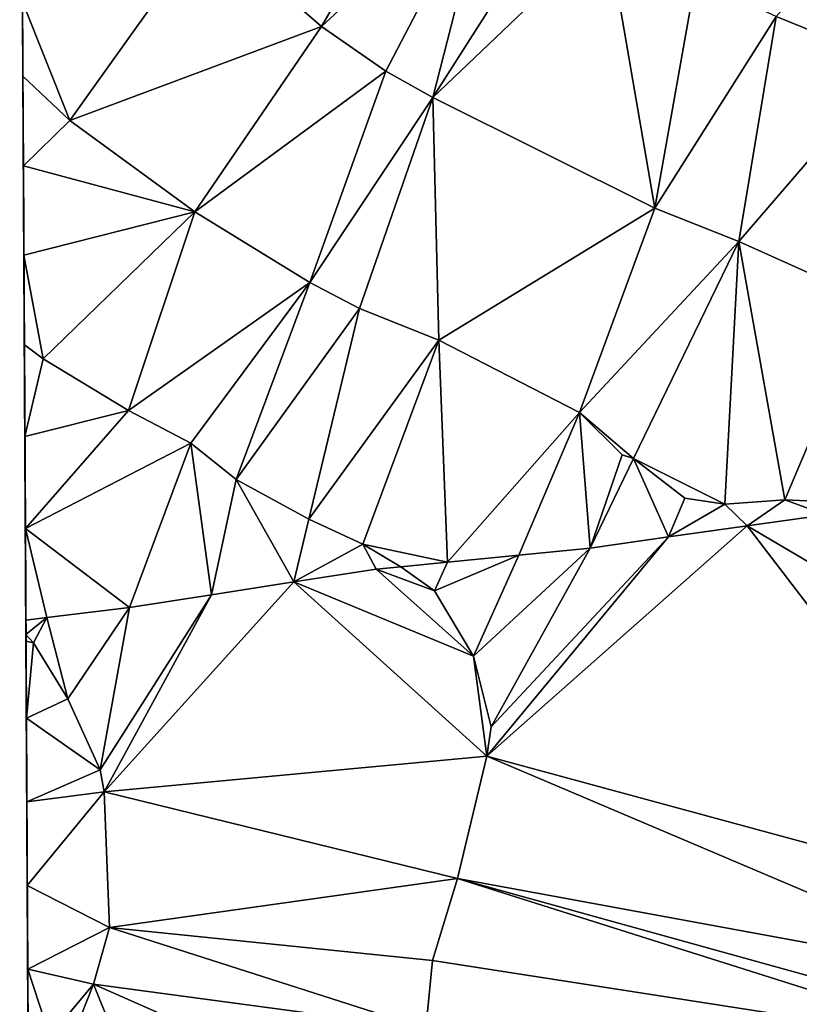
# Model space of a CAD drawing. Header units: inches. Extents: x 573046 to 573309, y 6670408 to 6670677.
# Tile 57 of 111: x 573063 to 573103, y 6670562 to 6670612. Entities that reach past the tile are written whole.
import ezdxf

# ---------------------------------------------------------------- set-up
doc = ezdxf.new("R2010")
doc.units = ezdxf.units.IN
doc.header["$MEASUREMENT"] = 0
doc.layers.add('Terreng_ortofoto', color=10, linetype='Continuous')

msp = doc.modelspace()

# ---------------------------------------------------------------- linework, layer by layer
at = {"layer": 'Terreng_ortofoto'}
for points in [[(573064.04, 6670514.24, 211.66), (573063.527, 6670609.434, 211), (573063.365, 6670639.065, 213.297)], [(573063.527, 6670609.434, 211), (573063.372, 6670637.79, 213.512), (573063.365, 6670639.065, 213.297)], [(573063.527, 6670609.434, 211), (573063.486, 6670616.978, 211.5), (573063.372, 6670637.79, 213.512)], [(573078.73, 6670611.96, 212), (573084.65, 6670622.17, 213), (573072.93, 6670616.99, 212)], [(573078.73, 6670611.96, 212), (573087.36, 6670619.97, 213), (573084.65, 6670622.17, 213)], [(573101.87, 6670612.47, 213), (573107.79, 6670610.08, 213), (573109.88, 6670621.51, 214)], [(573078.73, 6670611.96, 212), (573082.01, 6670609.68, 212), (573087.36, 6670619.97, 213)], [(573082.01, 6670609.68, 212), (573084.4, 6670608.35, 212), (573087.36, 6670619.97, 213)], [(573084.4, 6670608.35, 212), (573090.59, 6670618.06, 213), (573087.36, 6670619.97, 213)], [(573084.4, 6670608.35, 212), (573093.28, 6670616.81, 213), (573090.59, 6670618.06, 213)], [(573063.527, 6670609.434, 211), (573063.507, 6670613.206, 211.25), (573063.486, 6670616.978, 211.5)], [(573065.92, 6670607.17, 211), (573072.93, 6670616.99, 212), (573063.507, 6670613.206, 211.25)], [(573078.73, 6670611.96, 212), (573072.93, 6670616.99, 212), (573065.92, 6670607.17, 211)], [(573095.7, 6670602.71, 212), (573093.28, 6670616.81, 213), (573084.4, 6670608.35, 212)], [(573095.7, 6670602.71, 212), (573097.77, 6670614.36, 213), (573093.28, 6670616.81, 213)], [(573095.7, 6670602.71, 212), (573101.87, 6670612.47, 213), (573097.77, 6670614.36, 213)], [(573065.92, 6670607.17, 211), (573063.507, 6670613.206, 211.25), (573063.527, 6670609.434, 211)], [(573095.7, 6670602.71, 212), (573099.98, 6670601.01, 212), (573101.87, 6670612.47, 213)], [(573099.98, 6670601.01, 212), (573107.79, 6670610.08, 213), (573101.87, 6670612.47, 213)], [(573078.73, 6670611.96, 212), (573065.92, 6670607.17, 211), (573072.28, 6670602.53, 211)], [(573078.73, 6670611.96, 212), (573072.28, 6670602.53, 211), (573082.01, 6670609.68, 212)], [(573106.62, 6670598.03, 212), (573107.79, 6670610.08, 213), (573099.98, 6670601.01, 212)], [(573064.04, 6670514.24, 211.66), (573063.552, 6670604.876, 210.667), (573063.527, 6670609.434, 211)], [(573065.92, 6670607.17, 211), (573063.527, 6670609.434, 211), (573063.552, 6670604.876, 210.667)], [(573082.01, 6670609.68, 212), (573072.28, 6670602.53, 211), (573078.14, 6670598.94, 211)], [(573082.01, 6670609.68, 212), (573078.14, 6670598.94, 211), (573084.4, 6670608.35, 212)], [(573080.67, 6670597.61, 211), (573084.4, 6670608.35, 212), (573078.14, 6670598.94, 211)], [(573084.71, 6670595.99, 211), (573084.4, 6670608.35, 212), (573080.67, 6670597.61, 211)], [(573095.7, 6670602.71, 212), (573084.4, 6670608.35, 212), (573084.71, 6670595.99, 211)], [(573072.28, 6670602.53, 211), (573065.92, 6670607.17, 211), (573063.552, 6670604.876, 210.667)], [(573064.04, 6670514.24, 211.66), (573063.577, 6670600.317, 210.333), (573063.552, 6670604.876, 210.667)], [(573072.28, 6670602.53, 211), (573063.552, 6670604.876, 210.667), (573063.577, 6670600.317, 210.333)], [(573064.56, 6670595.05, 210), (573072.28, 6670602.53, 211), (573063.577, 6670600.317, 210.333)], [(573064.56, 6670595.05, 210), (573068.91, 6670592.42, 210), (573072.28, 6670602.53, 211)], [(573068.91, 6670592.42, 210), (573078.14, 6670598.94, 211), (573072.28, 6670602.53, 211)], [(573095.7, 6670602.71, 212), (573084.71, 6670595.99, 211), (573091.86, 6670592.32, 211)], [(573095.7, 6670602.71, 212), (573091.86, 6670592.32, 211), (573099.98, 6670601.01, 212)], [(573094.61, 6670589.97, 211), (573099.98, 6670601.01, 212), (573091.86, 6670592.32, 211)], [(573094.61, 6670589.97, 211), (573099.26, 6670587.65, 211), (573099.98, 6670601.01, 212)], [(573102.32, 6670587.88, 211), (573099.98, 6670601.01, 212), (573099.26, 6670587.65, 211)], [(573102.32, 6670587.88, 211), (573106.62, 6670598.03, 212), (573099.98, 6670601.01, 212)], [(573064.04, 6670514.24, 211.66), (573063.653, 6670586.42, 209.406), (573063.577, 6670600.317, 210.333)], [(573063.602, 6670595.759, 210), (573063.577, 6670600.317, 210.333), (573063.653, 6670586.42, 209.406)], [(573063.602, 6670595.759, 210), (573064.56, 6670595.05, 210), (573063.577, 6670600.317, 210.333)], [(573072.07, 6670590.76, 210), (573078.14, 6670598.94, 211), (573068.91, 6670592.42, 210)], [(573072.07, 6670590.76, 210), (573074.38, 6670588.91, 210), (573078.14, 6670598.94, 211)], [(573074.38, 6670588.91, 210), (573080.67, 6670597.61, 211), (573078.14, 6670598.94, 211)], [(573102.32, 6670587.88, 211), (573103.79, 6670587.8, 211), (573106.62, 6670598.03, 212)], [(573078.09, 6670586.89, 210), (573080.67, 6670597.61, 211), (573074.38, 6670588.91, 210)], [(573084.71, 6670595.99, 211), (573080.67, 6670597.61, 211), (573078.09, 6670586.89, 210)], [(573084.71, 6670595.99, 211), (573078.09, 6670586.89, 210), (573080.83, 6670585.62, 210)], [(573084.71, 6670595.99, 211), (573080.83, 6670585.62, 210), (573085.14, 6670584.7, 210.117)], [(573084.71, 6670595.99, 211), (573085.14, 6670584.7, 210.117), (573091.86, 6670592.32, 211)], [(573063.602, 6670595.759, 210), (573063.653, 6670586.42, 209.406), (573063.628, 6670591.09, 209.703)], [(573063.602, 6670595.759, 210), (573063.628, 6670591.09, 209.703), (573064.56, 6670595.05, 210)], [(573064.56, 6670595.05, 210), (573063.628, 6670591.09, 209.703), (573068.91, 6670592.42, 210)], [(573068.91, 6670592.42, 210), (573063.628, 6670591.09, 209.703), (573063.653, 6670586.42, 209.406)], [(573072.07, 6670590.76, 210), (573068.91, 6670592.42, 210), (573063.653, 6670586.42, 209.406)], [(573091.86, 6670592.32, 211), (573085.14, 6670584.7, 210.117), (573088.77, 6670585.06, 210.233)], [(573091.86, 6670592.32, 211), (573088.77, 6670585.06, 210.233), (573092.4, 6670585.42, 210.35)], [(573091.86, 6670592.32, 211), (573092.4, 6670585.42, 210.35), (573094.03, 6670590.17, 211)], [(573094.61, 6670589.97, 211), (573091.86, 6670592.32, 211), (573094.03, 6670590.17, 211)], [(573072.07, 6670590.76, 210), (573063.653, 6670586.42, 209.406), (573068.95, 6670582.4, 209.44)], [(573072.07, 6670590.76, 210), (573068.95, 6670582.4, 209.44), (573073.137, 6670583.047, 209.627)], [(573072.07, 6670590.76, 210), (573073.137, 6670583.047, 209.627), (573074.38, 6670588.91, 210)], [(573094.61, 6670589.97, 211), (573094.03, 6670590.17, 211), (573092.4, 6670585.42, 210.35)], [(573094.61, 6670589.97, 211), (573092.4, 6670585.42, 210.35), (573096.403, 6670585.983, 210.427)], [(573094.61, 6670589.97, 211), (573096.403, 6670585.983, 210.427), (573097.23, 6670587.96, 211)], [(573094.61, 6670589.97, 211), (573097.23, 6670587.96, 211), (573099.26, 6670587.65, 211)], [(573074.38, 6670588.91, 210), (573073.137, 6670583.047, 209.627), (573077.323, 6670583.693, 209.813)], [(573078.09, 6670586.89, 210), (573074.38, 6670588.91, 210), (573077.323, 6670583.693, 209.813)], [(573099.26, 6670587.65, 211), (573097.23, 6670587.96, 211), (573096.403, 6670585.983, 210.427)], [(573102.32, 6670587.88, 211), (573099.26, 6670587.65, 211), (573100.407, 6670586.547, 210.503)], [(573102.32, 6670587.88, 211), (573100.407, 6670586.547, 210.503), (573104.41, 6670587.11, 210.58)], [(573102.32, 6670587.88, 211), (573104.41, 6670587.11, 210.58), (573103.79, 6670587.8, 211)], [(573099.26, 6670587.65, 211), (573096.403, 6670585.983, 210.427), (573100.407, 6670586.547, 210.503)], [(573080.83, 6670585.62, 210), (573078.09, 6670586.89, 210), (573077.323, 6670583.693, 209.813)], [(573104.41, 6670587.11, 210.58), (573100.407, 6670586.547, 210.503), (573116.7, 6670576.95, 211)], [(573064.04, 6670514.24, 211.66), (573063.729, 6670572.508, 209), (573063.653, 6670586.42, 209.406)], [(573063.653, 6670586.42, 209.406), (573063.729, 6670572.508, 209), (573063.706, 6670576.764, 209)], [(573063.653, 6670586.42, 209.406), (573063.706, 6670576.764, 209), (573063.683, 6670581.021, 209)], [(573063.653, 6670586.42, 209.406), (573063.683, 6670581.021, 209), (573063.679, 6670581.751, 209.109)], [(573063.653, 6670586.42, 209.406), (573063.679, 6670581.751, 209.109), (573064.753, 6670581.883, 209.177)], [(573063.653, 6670586.42, 209.406), (573064.753, 6670581.883, 209.177), (573068.95, 6670582.4, 209.44)], [(573096.403, 6670585.983, 210.427), (573087.14, 6670574.83, 210), (573100.407, 6670586.547, 210.503)], [(573100.407, 6670586.547, 210.503), (573087.14, 6670574.83, 210), (573115.21, 6670567.22, 211)], [(573100.407, 6670586.547, 210.503), (573115.21, 6670567.22, 211), (573116.7, 6670576.95, 211)], [(573096.403, 6670585.983, 210.427), (573087.36, 6670576.33, 210), (573087.14, 6670574.83, 210)], [(573096.403, 6670585.983, 210.427), (573092.4, 6670585.42, 210.35), (573087.36, 6670576.33, 210)], [(573080.83, 6670585.62, 210), (573077.323, 6670583.693, 209.813), (573081.51, 6670584.34, 210)], [(573080.83, 6670585.62, 210), (573081.51, 6670584.34, 210), (573082.771, 6670584.465, 210)], [(573080.83, 6670585.62, 210), (573082.771, 6670584.465, 210), (573085.14, 6670584.7, 210.117)], [(573088.77, 6670585.06, 210.233), (573086.46, 6670579.92, 210), (573092.4, 6670585.42, 210.35)], [(573092.4, 6670585.42, 210.35), (573086.46, 6670579.92, 210), (573087.36, 6670576.33, 210)], [(573085.14, 6670584.7, 210.117), (573084.48, 6670583.25, 210), (573088.77, 6670585.06, 210.233)], [(573084.48, 6670583.25, 210), (573086.46, 6670579.92, 210), (573088.77, 6670585.06, 210.233)], [(573082.771, 6670584.465, 210), (573081.51, 6670584.34, 210), (573084.48, 6670583.25, 210)], [(573085.14, 6670584.7, 210.117), (573082.771, 6670584.465, 210), (573084.48, 6670583.25, 210)], [(573081.51, 6670584.34, 210), (573077.323, 6670583.693, 209.813), (573086.46, 6670579.92, 210)], [(573081.51, 6670584.34, 210), (573086.46, 6670579.92, 210), (573084.48, 6670583.25, 210)], [(573073.137, 6670583.047, 209.627), (573067.67, 6670573.02, 209), (573077.323, 6670583.693, 209.813)], [(573077.323, 6670583.693, 209.813), (573067.67, 6670573.02, 209), (573087.14, 6670574.83, 210)], [(573077.323, 6670583.693, 209.813), (573087.14, 6670574.83, 210), (573086.46, 6670579.92, 210)], [(573073.137, 6670583.047, 209.627), (573068.95, 6670582.4, 209.44), (573067.47, 6670574.13, 209)], [(573073.137, 6670583.047, 209.627), (573067.47, 6670574.13, 209), (573067.67, 6670573.02, 209)], [(573068.95, 6670582.4, 209.44), (573064.753, 6670581.883, 209.177), (573065.81, 6670577.75, 209)], [(573068.95, 6670582.4, 209.44), (573065.81, 6670577.75, 209), (573067.47, 6670574.13, 209)], [(573064.753, 6670581.883, 209.177), (573063.679, 6670581.751, 209.109), (573063.683, 6670581.021, 209)], [(573064.753, 6670581.883, 209.177), (573063.683, 6670581.021, 209), (573064.07, 6670580.6, 209)], [(573064.753, 6670581.883, 209.177), (573064.07, 6670580.6, 209), (573065.81, 6670577.75, 209)], [(573063.683, 6670581.021, 209), (573063.685, 6670580.684, 209), (573064.07, 6670580.6, 209)], [(573063.683, 6670581.021, 209), (573063.706, 6670576.764, 209), (573063.685, 6670580.684, 209)], [(573064.07, 6670580.6, 209), (573063.685, 6670580.684, 209), (573063.706, 6670576.764, 209)], [(573064.07, 6670580.6, 209), (573063.706, 6670576.764, 209), (573065.81, 6670577.75, 209)], [(573087.36, 6670576.33, 210), (573086.46, 6670579.92, 210), (573087.14, 6670574.83, 210)], [(573065.81, 6670577.75, 209), (573063.706, 6670576.764, 209), (573067.47, 6670574.13, 209)], [(573063.729, 6670572.508, 209), (573067.47, 6670574.13, 209), (573063.706, 6670576.764, 209)], [(573085.65, 6670568.6, 210), (573087.14, 6670574.83, 210), (573067.67, 6670573.02, 209)], [(573114.16, 6670563.36, 211), (573087.14, 6670574.83, 210), (573085.65, 6670568.6, 210)], [(573115.21, 6670567.22, 211), (573087.14, 6670574.83, 210), (573114.16, 6670563.36, 211)], [(573063.729, 6670572.508, 209), (573067.67, 6670573.02, 209), (573067.47, 6670574.13, 209)], [(573063.729, 6670572.508, 209), (573063.753, 6670568.251, 209), (573067.67, 6670573.02, 209)], [(573067.94, 6670566.11, 209), (573067.67, 6670573.02, 209), (573063.753, 6670568.251, 209)], [(573085.65, 6670568.6, 210), (573067.67, 6670573.02, 209), (573067.94, 6670566.11, 209)], [(573064.04, 6670514.24, 211.66), (573063.825, 6670554.917, 209.333), (573063.729, 6670572.508, 209)], [(573063.729, 6670572.508, 209), (573063.825, 6670554.917, 209.333), (573063.799, 6670559.739, 209)], [(573063.729, 6670572.508, 209), (573063.799, 6670559.739, 209), (573063.776, 6670563.995, 209)], [(573063.729, 6670572.508, 209), (573063.776, 6670563.995, 209), (573063.753, 6670568.251, 209)], [(573085.65, 6670568.6, 210), (573067.94, 6670566.11, 209), (573084.38, 6670564.44, 210)], [(573112.85, 6670560.01, 211), (573085.65, 6670568.6, 210), (573084.38, 6670564.44, 210)], [(573114.16, 6670563.36, 211), (573085.65, 6670568.6, 210), (573113.06, 6670561, 211)], [(573113.06, 6670561, 211), (573085.65, 6670568.6, 210), (573112.85, 6670560.01, 211)], [(573067.94, 6670566.11, 209), (573063.753, 6670568.251, 209), (573063.776, 6670563.995, 209)], [(573067.94, 6670566.11, 209), (573063.776, 6670563.995, 209), (573067.12, 6670563.22, 209)], [(573067.94, 6670566.11, 209), (573067.12, 6670563.22, 209), (573084.04, 6670560.95, 210)], [(573067.94, 6670566.11, 209), (573084.04, 6670560.95, 210), (573084.38, 6670564.44, 210)], [(573112.85, 6670560.01, 211), (573084.38, 6670564.44, 210), (573084.04, 6670560.95, 210)], [(573067.12, 6670563.22, 209), (573063.776, 6670563.995, 209), (573064.9, 6670560.57, 209)], [(573063.776, 6670563.995, 209), (573063.799, 6670559.739, 209), (573064.9, 6670560.57, 209)], [(573067.12, 6670563.22, 209), (573064.9, 6670560.57, 209), (573063.825, 6670554.917, 209.333)], [(573074, 6670546.25, 210), (573067.12, 6670563.22, 209), (573063.825, 6670554.917, 209.333)], [(573074, 6670546.25, 210), (573084.21, 6670555.68, 210), (573067.12, 6670563.22, 209)], [(573084.04, 6670560.95, 210), (573067.12, 6670563.22, 209), (573084.21, 6670555.68, 210)]]:
    msp.add_3dface(points, dxfattribs=at)

doc.saveas('drawing.dxf')
